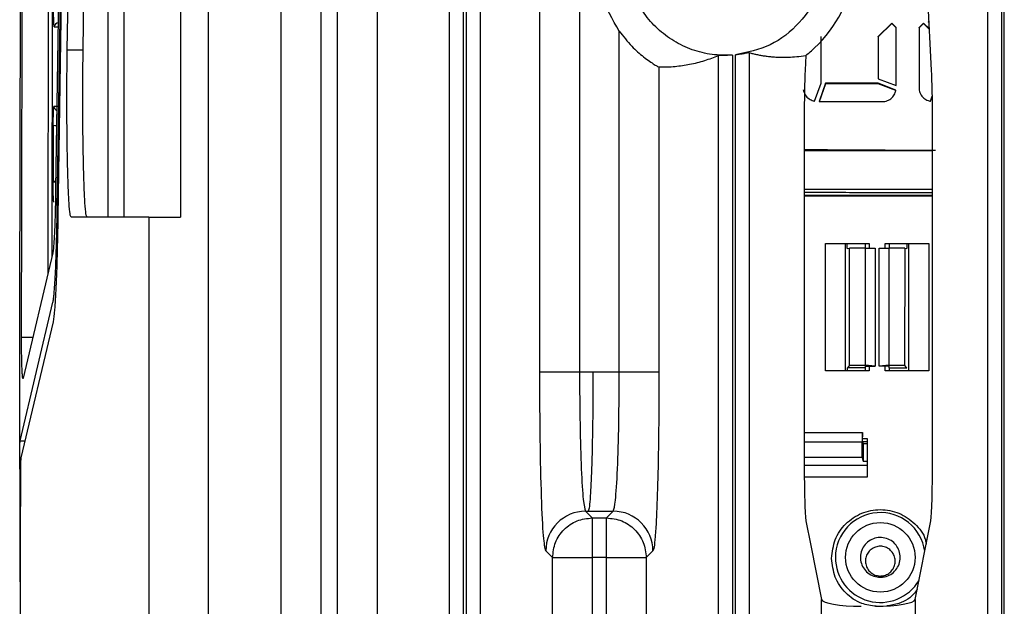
# Model space of a CAD drawing. Header units: millimetres. Extents: x -0.57 to 0.95, y -0.4 to 0.71.
# Tile 64 of 256: x -0.5748 to -0.5253, y 0.1947 to 0.2242. Entities that reach past the tile are written whole.
import ezdxf

# ---------------------------------------------------------------- set-up
doc = ezdxf.new("R2010")
doc.units = ezdxf.units.MM
doc.layers.add('FORMAT', color=7, linetype='Continuous')

msp = doc.modelspace()

# ---------------------------------------------------------------- linework, layer by layer
at = {"layer": 'FORMAT', "color": 7, "linetype": 'Continuous', "lineweight": 25}
for p, q in [((-0.572911, 0.21469), (-0.571075, 0.335026)), ((-0.571045, 0.334488), (-0.572879, 0.214289)), ((-0.571229, 0.331129), (-0.572991, 0.215691)), ((-0.526135, 0.305323), (-0.526135, 0.172315)), ((-0.525436, 0.305268), (-0.525436, 0.17237)), ((-0.525288, 0.172371), (-0.525288, 0.305267)), ((-0.546647, 0.290681), (-0.546647, 0.206466)), ((-0.553185, 0.193202), (-0.553185, 0.290618)), ((-0.552486, 0.193264), (-0.552486, 0.290406)), ((-0.552338, 0.193267), (-0.552338, 0.290373)), ((-0.551638, 0.290265), (-0.551638, 0.193233)), ((-0.548646, 0.206466), (-0.548646, 0.28933)), ((-0.570367, 0.256248), (-0.570367, 0.214248)), ((-0.569567, 0.256248), (-0.569567, 0.214248)), ((-0.566712, 0.256248), (-0.566712, 0.214248)), ((-0.565312, 0.122267), (-0.565312, 0.256267)), ((-0.556818, 0.256213), (-0.556818, 0.193396)), ((-0.558817, 0.190277), (-0.558817, 0.254404)), ((-0.559657, 0.253991), (-0.559657, 0.124542)), ((-0.561656, 0.125063), (-0.561656, 0.253471)), ((-0.572409, 0.222652), (-0.571951, 0.252652)), ((-0.571609, 0.222652), (-0.571151, 0.252652)), ((-0.528943, 0.221637), (-0.529128, 0.225341)), ((-0.573061, 0.223809), (-0.572867, 0.223809)), ((-0.530947, 0.224006), (-0.531633, 0.223333)), ((-0.530947, 0.223984), (-0.531633, 0.22331)), ((-0.530719, 0.223783), (-0.530947, 0.224006)), ((-0.530947, 0.223984), (-0.530947, 0.224006)), ((-0.530719, 0.22376), (-0.530947, 0.223984)), ((-0.529347, 0.224007), (-0.529576, 0.223784)), ((-0.529347, 0.223985), (-0.529576, 0.223761)), ((-0.529047, 0.223712), (-0.529347, 0.224007)), ((-0.529347, 0.223985), (-0.529347, 0.224007)), ((-0.529045, 0.223688), (-0.529347, 0.223985)), ((-0.529066, 0.224109), (-0.52911, 0.224064)), ((-0.52911, 0.224064), (-0.529062, 0.224015)), ((-0.529065, 0.224087), (-0.529099, 0.224053)), ((-0.544652, 0.206466), (-0.544652, 0.223603)), ((-0.53449, 0.220979), (-0.53449, 0.223337)), ((-0.531633, 0.223333), (-0.531633, 0.221199)), ((-0.531633, 0.22331), (-0.531633, 0.223333)), ((-0.531633, 0.22331), (-0.531633, 0.221199)), ((-0.530719, 0.220862), (-0.530719, 0.223783)), ((-0.529576, 0.223784), (-0.529576, 0.220638)), ((-0.529576, 0.223761), (-0.529576, 0.223784)), ((-0.529576, 0.223761), (-0.529576, 0.220615)), ((-0.572409, 0.222652), (-0.571609, 0.222652)), ((-0.53966, 0.123206), (-0.53966, 0.222381)), ((-0.538961, 0.222393), (-0.538961, 0.123264)), ((-0.538813, 0.123267), (-0.538813, 0.222406)), ((-0.538113, 0.222515), (-0.538113, 0.123229)), ((-0.535269, 0.222377), (-0.535306, 0.221637)), ((-0.542653, 0.221797), (-0.542653, 0.206466)), ((-0.534833, 0.22008), (-0.53449, 0.220979)), ((-0.534274, 0.220979), (-0.534604, 0.220064)), ((-0.534274, 0.220956), (-0.534604, 0.220041)), ((-0.531633, 0.220977), (-0.534274, 0.220979)), ((-0.534274, 0.220956), (-0.534274, 0.220979)), ((-0.531633, 0.220954), (-0.534274, 0.220956)), ((-0.531633, 0.221199), (-0.530719, 0.220862)), ((-0.530735, 0.220633), (-0.531633, 0.220977)), ((-0.531633, 0.220954), (-0.531633, 0.220977)), ((-0.530735, 0.22061), (-0.531633, 0.220954)), ((-0.534604, 0.220064), (-0.531295, 0.220062)), ((-0.529004, 0.220076), (-0.528909, 0.220326)), ((-0.572795, 0.219809), (-0.573076, 0.219809)), ((-0.53535, 0.219179), (-0.53535, 0.201937)), ((-0.528899, 0.201937), (-0.528899, 0.219179)), ((-0.53535, 0.217596), (-0.528899, 0.217596)), ((-0.573117, 0.216009), (-0.573117, 0.216068)), ((-0.572986, 0.216009), (-0.573117, 0.216009)), ((-0.528899, 0.215637), (-0.53535, 0.215637)), ((-0.528899, 0.215333), (-0.53535, 0.215333)), ((-0.53535, 0.215324), (-0.528899, 0.215324)), ((-0.572911, 0.21469), (-0.572873, 0.21469)), ((-0.568312, 0.214248), (-0.572217, 0.214248)), ((-0.568312, 0.214248), (-0.568312, -0.027211)), ((-0.568312, 0.214248), (-0.566712, 0.214248)), ((-0.534284, 0.206525), (-0.534284, 0.212924)), ((-0.534284, 0.212924), (-0.532084, 0.212924)), ((-0.533182, 0.212672), (-0.533182, 0.212924)), ((-0.532284, 0.212924), (-0.532284, 0.212698)), ((-0.532284, 0.212924), (-0.532284, 0.212698)), ((-0.532084, 0.212924), (-0.532084, 0.212695)), ((-0.531284, 0.212924), (-0.529084, 0.212924)), ((-0.531284, 0.212695), (-0.531284, 0.212924)), ((-0.531284, 0.212695), (-0.531284, 0.212924)), ((-0.531084, 0.212924), (-0.531084, 0.212698)), ((-0.530188, 0.212924), (-0.530188, 0.212672)), ((-0.530084, 0.206525), (-0.530084, 0.212924)), ((-0.529084, 0.212924), (-0.529084, 0.206525)), ((-0.573139, 0.212452), (-0.574626, 0.206162)), ((-0.533182, 0.212672), (-0.533078, 0.212698)), ((-0.533072, 0.206803), (-0.533078, 0.212698)), ((-0.532284, 0.212698), (-0.533078, 0.212698)), ((-0.532284, 0.212698), (-0.532284, 0.206803)), ((-0.532284, 0.212698), (-0.531784, 0.212689)), ((-0.531784, 0.212689), (-0.531784, 0.20676)), ((-0.531584, 0.212689), (-0.531084, 0.212698)), ((-0.531584, 0.20676), (-0.531584, 0.212689)), ((-0.531084, 0.206803), (-0.531084, 0.212698)), ((-0.530293, 0.212698), (-0.531084, 0.212698)), ((-0.530293, 0.212698), (-0.530299, 0.206803)), ((-0.530293, 0.212698), (-0.530188, 0.212672)), ((-0.574776, 0.203), (-0.573126, 0.209978)), ((-0.573121, 0.208989), (-0.574737, 0.202158)), ((-0.574705, 0.20822), (-0.574139, 0.20822)), ((-0.546647, 0.206466), (-0.548646, 0.206466)), ((-0.545972, 0.206466), (-0.546647, 0.206466)), ((-0.544652, 0.206466), (-0.545972, 0.206466)), ((-0.542653, 0.206466), (-0.544652, 0.206466)), ((-0.532084, 0.206525), (-0.534284, 0.206525)), ((-0.533072, 0.206803), (-0.533176, 0.206672)), ((-0.533176, 0.206525), (-0.533176, 0.206672)), ((-0.532284, 0.206672), (-0.533176, 0.206672)), ((-0.533072, 0.206803), (-0.532284, 0.206803)), ((-0.531784, 0.20676), (-0.532284, 0.206803)), ((-0.532284, 0.20676), (-0.531784, 0.20676)), ((-0.532284, 0.20676), (-0.532284, 0.206672)), ((-0.532284, 0.20676), (-0.532284, 0.206525)), ((-0.532284, 0.206672), (-0.532284, 0.206525)), ((-0.532084, 0.20676), (-0.532084, 0.206525)), ((-0.531084, 0.206803), (-0.531584, 0.20676)), ((-0.531084, 0.20676), (-0.531584, 0.20676)), ((-0.531284, 0.206525), (-0.531284, 0.20676)), ((-0.531284, 0.206525), (-0.531284, 0.20676)), ((-0.529084, 0.206525), (-0.531284, 0.206525)), ((-0.531084, 0.206803), (-0.530299, 0.206803)), ((-0.531084, 0.206672), (-0.531084, 0.20676)), ((-0.531084, 0.206672), (-0.530194, 0.206672)), ((-0.531084, 0.206672), (-0.531084, 0.206525)), ((-0.530194, 0.206672), (-0.530299, 0.206803)), ((-0.574776, 0.203), (-0.574538, 0.203)), ((-0.53535, 0.203425), (-0.532419, 0.203425)), ((-0.532419, 0.203425), (-0.532436, 0.202951)), ((-0.532419, 0.202925), (-0.532419, 0.203425)), ((-0.532419, 0.203125), (-0.532184, 0.203125)), ((-0.532184, 0.203125), (-0.532184, 0.201175)), ((-0.53535, 0.202951), (-0.532436, 0.202951)), ((-0.532436, 0.202169), (-0.532436, 0.202951)), ((-0.532419, 0.202978), (-0.532184, 0.202978)), ((-0.532419, 0.202925), (-0.532384, 0.202873)), ((-0.532384, 0.202873), (-0.532384, 0.201985)), ((-0.532384, 0.202873), (-0.532184, 0.202873)), ((-0.532436, 0.202169), (-0.53535, 0.202165)), ((-0.532436, 0.202169), (-0.532384, 0.201985)), ((-0.532384, 0.201985), (-0.532184, 0.201985)), ((-0.532184, 0.201175), (-0.535347, 0.201175)), ((-0.546344, 0.19947), (-0.546208, 0.19947)), ((-0.546344, 0.19947), (-0.546007, 0.199133)), ((-0.546208, 0.19947), (-0.544955, 0.19947)), ((-0.546007, 0.199133), (-0.545292, 0.199133)), ((-0.546007, 0.199133), (-0.546007, 0.197134)), ((-0.545292, 0.199133), (-0.544955, 0.19947)), ((-0.545292, 0.197134), (-0.545292, 0.199133)), ((-0.535264, 0.198983), (-0.535019, 0.197745)), ((-0.529768, 0.195029), (-0.528985, 0.198983)), ((-0.535019, 0.197745), (-0.534481, 0.195029)), ((-0.548006, 0.197134), (-0.548342, 0.197471)), ((-0.548006, 0.193565), (-0.548006, 0.197134)), ((-0.548006, 0.197134), (-0.546007, 0.197134)), ((-0.545292, 0.197134), (-0.546007, 0.197134)), ((-0.546007, 0.197134), (-0.546007, 0.190879)), ((-0.545292, 0.197134), (-0.543293, 0.197134)), ((-0.545292, 0.120355), (-0.545292, 0.197134)), ((-0.542956, 0.197471), (-0.543293, 0.197134)), ((-0.543293, 0.197134), (-0.543293, 0.123418)), ((-0.534481, 0.123545), (-0.534481, 0.195029)), ((-0.529768, 0.195029), (-0.529768, 0.172544))]:
    msp.add_line(p, q, dxfattribs=at)
msp.add_circle((-0.531522, 0.197149), 0.0017499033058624, dxfattribs=at)
for centre, radius, start, end in [((-0.572861, 0.223809), 0.0001999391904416, 90.017439, 180.01684), ((-0.572876, 0.219809), 0.0001999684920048, 179.985984, 254.14428), ((-0.57297, 0.219606), 0.0007439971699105, 259.07652, 272.131049), ((-0.572993, 0.21676), 0.0007024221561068, 259.825056, 270.64788), ((-0.546341, 0.197468), 0.0020016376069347, 90.081692, 179.918308), ((-0.544958, 0.197468), 0.002001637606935, 0.081692, 89.918308), ((-0.531522, 0.197142), 0.0022587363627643, 8.182935, 179.99581), ((-0.531522, 0.197142), 0.0022587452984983, 180.004398, 329.416346)]:
    msp.add_arc(centre, radius, start, end, dxfattribs=at)
for centre, major_axis, ratio, start_param, end_param in [((-0.539312, 0.227545), (0, 0.00656251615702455), 0.999689, 3.893848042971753, 4.582224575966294), ((-0.539312, 0.227545), (0, 0.00656251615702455), 0.999689, 3.805625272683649, 3.893848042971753), ((-0.535245, 0.219179), (0, 0.002999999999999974), 0.034921, 0.6108652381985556, 1.570796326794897), ((-0.529003, 0.219179), (0, 0.002999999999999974), 0.034921, 4.71238898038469, 5.67232006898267), ((-0.535245, 0.201937), (0, 0.003000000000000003), 0.034921, 1.570796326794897, 2.967059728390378), ((-0.529003, 0.201937), (0, 0.003000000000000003), 0.034921, 3.316125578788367, 4.71238898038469), ((-0.532482, 0.195042), (0.002000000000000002, 0), 0.176327, 3.176499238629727, 4.712388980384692), ((-0.531767, 0.195042), (0.002000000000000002, 0), 0.176327, 4.712388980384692, 6.248278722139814)]:
    msp.add_ellipse(centre, major_axis=major_axis, ratio=ratio, start_param=start_param, end_param=end_param, dxfattribs=at)
for points, knots in [([(-0.5747054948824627, 0.208220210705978), (-0.5747045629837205, 0.2088631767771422), (-0.5747026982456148, 0.2101497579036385), (-0.5746994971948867, 0.212080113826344), (-0.5746959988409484, 0.2140120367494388), (-0.5746921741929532, 0.2159454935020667), (-0.5746880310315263, 0.2178804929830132), (-0.5746835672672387, 0.219817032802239), (-0.5746787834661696, 0.2217551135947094), (-0.5746736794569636, 0.2236947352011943), (-0.5746682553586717, 0.2256358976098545), (-0.5746625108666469, 0.2275786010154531), (-0.5746529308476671, 0.2306502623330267), (-0.5746385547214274, 0.2348476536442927), (-0.5746179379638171, 0.2401656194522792), (-0.5745949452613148, 0.2454766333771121), (-0.5745718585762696, 0.2503035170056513), (-0.5745493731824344, 0.2546471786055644), (-0.5745280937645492, 0.2585085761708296), (-0.5745055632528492, 0.2623624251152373), (-0.5744817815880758, 0.2662087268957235), (-0.5744567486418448, 0.2700474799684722), (-0.5744304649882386, 0.2738786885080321), (-0.5744029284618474, 0.2777023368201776), (-0.5743741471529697, 0.2815184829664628), (-0.574344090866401, 0.2853269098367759), (-0.5743128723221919, 0.289128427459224), (-0.5742910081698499, 0.2916557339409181), (-0.5742800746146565, 0.2929195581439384)], [0, 0, 0, 0, 0.0225214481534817, 0.0450656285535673, 0.0676330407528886, 0.0902241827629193, 0.1128395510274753, 0.1354796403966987, 0.1581449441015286, 0.1808359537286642, 0.2035531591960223, 0.2262970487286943, 0.2490681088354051, 0.3114801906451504, 0.3738940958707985, 0.4363200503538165, 0.4987682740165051, 0.544393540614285, 0.5899950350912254, 0.6355767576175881, 0.6811427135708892, 0.726696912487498, 0.7722433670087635, 0.8177860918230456, 0.8633291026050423, 0.9088764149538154, 0.9544320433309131, 1, 1, 1, 1]), ([(-0.5729725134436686, 0.2929195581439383), (-0.5730295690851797, 0.2859669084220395), (-0.5731436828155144, 0.2720613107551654), (-0.5732661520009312, 0.2509127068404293), (-0.5733527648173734, 0.2306794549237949), (-0.5733785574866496, 0.217465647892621), (-0.5733904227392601, 0.211386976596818)], [0, 0, 0, 0, 0.2595334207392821, 0.5190779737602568, 0.7787642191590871, 1, 1, 1, 1]), ([(-0.5727726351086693, 0.2928709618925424), (-0.57282967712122, 0.2859242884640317), (-0.5729438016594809, 0.2720260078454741), (-0.573066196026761, 0.2508882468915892), (-0.5731518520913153, 0.2309491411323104), (-0.5731771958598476, 0.2180293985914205), (-0.573188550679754, 0.2122409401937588)], [0, 0, 0, 0, 0.2621860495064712, 0.524558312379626, 0.7869868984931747, 1, 1, 1, 1]), ([(-0.5747807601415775, 0.2152712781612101), (-0.5747793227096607, 0.2159687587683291), (-0.5747764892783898, 0.217343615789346), (-0.5747718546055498, 0.2193749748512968), (-0.5747670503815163, 0.2213454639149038), (-0.5747620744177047, 0.2232550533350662), (-0.5747569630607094, 0.2251037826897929), (-0.5747517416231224, 0.2268916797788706), (-0.5747464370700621, 0.2286187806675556), (-0.574741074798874, 0.2302851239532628), (-0.5747356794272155, 0.2318907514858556), (-0.5747302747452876, 0.2334357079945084), (-0.5747248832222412, 0.2349200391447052), (-0.5747195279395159, 0.236343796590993), (-0.5747142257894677, 0.2377070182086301), (-0.5747090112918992, 0.2390097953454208), (-0.5747054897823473, 0.2398579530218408), (-0.574703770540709, 0.2402720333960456)], [0, 0, 0, 0, 0.0835128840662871, 0.1646185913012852, 0.2433173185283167, 0.319609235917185, 0.3934944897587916, 0.4649732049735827, 0.5340454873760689, 0.6007114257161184, 0.6649710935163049, 0.7268245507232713, 0.7862718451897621, 0.8433130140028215, 0.8979480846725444, 0.9501770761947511, 1, 1, 1, 1]), ([(-0.5730608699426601, 0.2238092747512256), (-0.5730619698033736, 0.2238101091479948), (-0.5730641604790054, 0.2238117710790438), (-0.573067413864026, 0.2238254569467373), (-0.573070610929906, 0.223847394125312), (-0.5730749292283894, 0.2238898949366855), (-0.5730801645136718, 0.2239671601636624), (-0.5730857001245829, 0.2240971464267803), (-0.5730902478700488, 0.22425594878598), (-0.5730934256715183, 0.2244336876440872), (-0.5730954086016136, 0.2246204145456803), (-0.5730956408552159, 0.2247460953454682), (-0.5730957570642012, 0.2248089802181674)], [0, 0, 0, 0, 0.0602749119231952, 0.120054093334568, 0.179875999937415, 0.2402779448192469, 0.3700885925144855, 0.5002277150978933, 0.6300074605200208, 0.76011567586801, 0.8799729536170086, 1, 1, 1, 1]), ([(-0.5446517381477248, 0.2236029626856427), (-0.5444465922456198, 0.2233390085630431), (-0.5440668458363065, 0.2228504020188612), (-0.5435094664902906, 0.2223614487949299), (-0.5431250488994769, 0.2220771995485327), (-0.5428769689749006, 0.2219165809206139), (-0.5427005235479, 0.2218154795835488), (-0.5426687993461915, 0.221802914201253), (-0.5426529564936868, 0.2217966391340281)], [0, 0, 0, 0, 0.2695756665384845, 0.4990126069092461, 0.6268892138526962, 0.7497750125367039, 0.8750393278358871, 1, 1, 1, 1]), ([(-0.572216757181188, 0.2142483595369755), (-0.5722337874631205, 0.2142829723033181), (-0.5722683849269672, 0.2143532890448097), (-0.5723174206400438, 0.2149191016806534), (-0.5723601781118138, 0.215791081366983), (-0.5723937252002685, 0.2169310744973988), (-0.5724167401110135, 0.2182684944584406), (-0.5724274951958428, 0.2197403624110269), (-0.572425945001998, 0.2212544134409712), (-0.5724143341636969, 0.2221909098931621), (-0.5724086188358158, 0.2226518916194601)], [0, 0, 0, 0, 0.123060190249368, 0.2500000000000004, 0.3769398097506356, 0.5000000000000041, 0.6230601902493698, 0.7499999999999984, 0.876939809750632, 1, 1, 1, 1]), ([(-0.5714167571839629, 0.2142483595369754), (-0.5714337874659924, 0.2142829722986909), (-0.5714683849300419, 0.214353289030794), (-0.5715174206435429, 0.2149191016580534), (-0.5715601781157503, 0.2157910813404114), (-0.5715937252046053, 0.2169310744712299), (-0.5716167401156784, 0.2182684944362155), (-0.5716274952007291, 0.2197403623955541), (-0.5716259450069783, 0.2212544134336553), (-0.571614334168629, 0.2221909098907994), (-0.571608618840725, 0.22265189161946)], [0, 0, 0, 0, 0.1230601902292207, 0.2500000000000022, 0.376939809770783, 0.5000000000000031, 0.6230601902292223, 0.7500000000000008, 0.8769398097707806, 1, 1, 1, 1]), ([(-0.542652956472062, 0.2217966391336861), (-0.5425144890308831, 0.2217966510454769), (-0.5422444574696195, 0.2217966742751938), (-0.5418497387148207, 0.2218241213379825), (-0.541475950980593, 0.2218683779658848), (-0.5411028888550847, 0.2219319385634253), (-0.5407296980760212, 0.2220152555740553), (-0.5403561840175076, 0.2221208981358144), (-0.540001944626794, 0.2222402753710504), (-0.5397721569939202, 0.2223352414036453), (-0.5396604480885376, 0.2223814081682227)], [0, 0, 0, 0, 0.138777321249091, 0.270635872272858, 0.3955759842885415, 0.5135979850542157, 0.6447802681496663, 0.769574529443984, 0.88798101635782, 0.9999999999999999, 0.9999999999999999, 0.9999999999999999, 0.9999999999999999]), ([(-0.5389608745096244, 0.2223933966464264), (-0.5390440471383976, 0.2223888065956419), (-0.5391737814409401, 0.2223816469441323), (-0.5393353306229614, 0.2223791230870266), (-0.5394815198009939, 0.2223791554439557), (-0.5396210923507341, 0.2223832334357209), (-0.5396473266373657, 0.2223820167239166), (-0.5396604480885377, 0.2223814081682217)], [0, 0, 0, 0, 0.2320625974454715, 0.3619758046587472, 0.5008819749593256, 0.7503590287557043, 0.9999999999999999, 0.9999999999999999, 0.9999999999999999, 0.9999999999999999]), ([(-0.5381132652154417, 0.2225147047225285), (-0.5381244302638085, 0.2225130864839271), (-0.5381419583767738, 0.2225105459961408), (-0.5382292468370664, 0.2224935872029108), (-0.53834853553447, 0.2224713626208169), (-0.538544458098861, 0.2224367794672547), (-0.5387233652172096, 0.2224162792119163), (-0.538812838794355, 0.2224060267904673)], [0, 0, 0, 0, 0.2291056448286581, 0.359675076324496, 0.500785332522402, 0.7503368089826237, 1, 1, 1, 1]), ([(-0.5381132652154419, 0.2225147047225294), (-0.5380532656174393, 0.2224991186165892), (-0.5379312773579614, 0.2224674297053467), (-0.5377453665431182, 0.2224262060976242), (-0.5375534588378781, 0.2223890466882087), (-0.5373555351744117, 0.2223569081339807), (-0.5371515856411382, 0.2223300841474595), (-0.5369416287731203, 0.222309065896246), (-0.5367346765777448, 0.2222949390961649), (-0.536469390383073, 0.2222847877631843), (-0.5361359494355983, 0.2222864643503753), (-0.5357145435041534, 0.2223117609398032), (-0.5354213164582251, 0.222354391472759), (-0.53526865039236, 0.222376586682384)], [0, 0, 0, 0, 0.0632886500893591, 0.1286753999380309, 0.1961603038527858, 0.2657434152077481, 0.3374247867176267, 0.4112044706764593, 0.4870825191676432, 0.5555969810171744, 0.6909746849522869, 0.8391087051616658, 1, 1, 1, 1]), ([(-0.5354043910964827, 0.220642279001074), (-0.5353753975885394, 0.2205557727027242), (-0.5353171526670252, 0.2203819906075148), (-0.5351255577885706, 0.2201921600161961), (-0.5349494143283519, 0.2201133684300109), (-0.5348534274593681, 0.2200862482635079), (-0.5348329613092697, 0.220080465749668)], [0, 0, 0, 0, 0.3211667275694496, 0.6451903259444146, 0.9243481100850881, 1, 1, 1, 1]), ([(-0.5312954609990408, 0.2200615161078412), (-0.5312100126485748, 0.2200900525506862), (-0.5310383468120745, 0.2201473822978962), (-0.5308499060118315, 0.2203357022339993), (-0.5307689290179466, 0.2205118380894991), (-0.5307413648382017, 0.2206096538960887), (-0.5307347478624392, 0.2206331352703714)], [0, 0, 0, 0, 0.3174334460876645, 0.6377241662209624, 0.9130331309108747, 0.9999999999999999, 0.9999999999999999, 0.9999999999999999, 0.9999999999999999]), ([(-0.5295758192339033, 0.220637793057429), (-0.5295468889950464, 0.2205514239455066), (-0.5294887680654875, 0.2203779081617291), (-0.5292974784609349, 0.2201881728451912), (-0.5291212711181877, 0.2201091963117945), (-0.5290251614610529, 0.2200820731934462), (-0.5290043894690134, 0.2200762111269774)], [0, 0, 0, 0, 0.3209816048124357, 0.6448529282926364, 0.9232427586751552, 1, 1, 1, 1]), ([(-0.5731111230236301, 0.2188752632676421), (-0.5731110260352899, 0.2189054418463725), (-0.5731108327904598, 0.2189655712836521), (-0.5731101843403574, 0.2190542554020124), (-0.5731092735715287, 0.2191410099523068), (-0.5731076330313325, 0.2192572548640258), (-0.5731048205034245, 0.2193969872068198), (-0.5731002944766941, 0.2195437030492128), (-0.5730948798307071, 0.2196636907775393), (-0.5730888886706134, 0.2197476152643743), (-0.5730826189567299, 0.2198000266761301), (-0.5730784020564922, 0.2198061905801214), (-0.5730762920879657, 0.2198092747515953)], [0, 0, 0, 0, 0.060428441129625, 0.1204009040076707, 0.1804173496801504, 0.2409766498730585, 0.3703216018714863, 0.5000262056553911, 0.6294009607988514, 0.7591346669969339, 0.8794806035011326, 1, 1, 1, 1]), ([(-0.5287422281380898, 0.2175957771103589), (-0.530429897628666, 0.217604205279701), (-0.5326385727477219, 0.2176152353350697), (-0.5348326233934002, 0.2176287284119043), (-0.5353501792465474, 0.2176319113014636)], [0, 0, 0, 0, 0.7641094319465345, 0.9999999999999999, 0.9999999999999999, 0.9999999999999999, 0.9999999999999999]), ([(-0.5730824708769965, 0.2150092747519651), (-0.57308357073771, 0.2150101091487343), (-0.5730857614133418, 0.2150117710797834), (-0.5730890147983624, 0.2150254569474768), (-0.5730922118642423, 0.2150473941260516), (-0.5730965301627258, 0.215089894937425), (-0.5731017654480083, 0.2151671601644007), (-0.5731073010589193, 0.2152971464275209), (-0.573111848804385, 0.2154559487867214), (-0.5731150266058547, 0.2156336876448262), (-0.5731170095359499, 0.2158204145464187), (-0.5731172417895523, 0.2159460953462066), (-0.5731173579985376, 0.2160089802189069)], [0, 0, 0, 0, 0.0602749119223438, 0.1200540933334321, 0.1798759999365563, 0.2402779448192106, 0.3700885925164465, 0.5002277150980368, 0.6300074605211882, 0.7601156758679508, 0.8799729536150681, 1, 1, 1, 1]), ([(-0.5729908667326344, 0.2156905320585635), (-0.5729919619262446, 0.2156210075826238), (-0.5729941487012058, 0.2154821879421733), (-0.5729978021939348, 0.2152793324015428), (-0.5730017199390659, 0.2150810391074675), (-0.5730059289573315, 0.2148876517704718), (-0.5730104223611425, 0.2146990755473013), (-0.5730185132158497, 0.2143879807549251), (-0.5730312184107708, 0.2139766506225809), (-0.5730498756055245, 0.2135114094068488), (-0.5730704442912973, 0.2131175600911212), (-0.573090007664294, 0.2128403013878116), (-0.5731076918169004, 0.2126533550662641), (-0.5731230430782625, 0.212528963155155), (-0.5731335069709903, 0.2124774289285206), (-0.5731387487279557, 0.2124516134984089)], [0, 0, 0, 0, 0.0410976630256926, 0.0820597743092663, 0.1229570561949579, 0.1638605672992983, 0.2048413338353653, 0.2459699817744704, 0.3729107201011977, 0.4999577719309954, 0.6269179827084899, 0.7539831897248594, 0.8360601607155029, 0.9178763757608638, 1, 1, 1, 1]), ([(-0.5288985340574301, 0.215474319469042), (-0.530033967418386, 0.2154748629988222), (-0.5321901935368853, 0.2154758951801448), (-0.5343348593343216, 0.2154836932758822), (-0.5353501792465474, 0.2154873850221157)], [0, 0, 0, 0, 0.5265836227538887, 1, 1, 1, 1]), ([(-0.57478651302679, 0.202901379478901), (-0.574790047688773, 0.2049641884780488), (-0.5747915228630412, 0.2070265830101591), (-0.5747888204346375, 0.2111500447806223), (-0.5747849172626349, 0.2132111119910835), (-0.5747807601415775, 0.2152712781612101)], [0, 0, 0, 0, 0.5, 0.5, 1, 1, 1, 1]), ([(-0.5731260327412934, 0.2099784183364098), (-0.5731227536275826, 0.2099932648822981), (-0.5731162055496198, 0.2100229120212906), (-0.5731064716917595, 0.2100799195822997), (-0.5730968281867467, 0.2101460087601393), (-0.5730872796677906, 0.2102220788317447), (-0.5730778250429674, 0.2103078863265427), (-0.5730684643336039, 0.2104035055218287), (-0.5730511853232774, 0.2106000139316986), (-0.5730266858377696, 0.2109468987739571), (-0.5729967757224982, 0.2115196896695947), (-0.5729696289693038, 0.2121964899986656), (-0.5729498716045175, 0.2128362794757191), (-0.5729359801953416, 0.2133815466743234), (-0.5729266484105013, 0.2138014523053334), (-0.5729181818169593, 0.2142364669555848), (-0.5729133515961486, 0.2145383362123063), (-0.5729109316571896, 0.2146895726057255)], [0, 0, 0, 0, 0.0352567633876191, 0.0704044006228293, 0.1054873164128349, 0.1405501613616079, 0.1756376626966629, 0.2107944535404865, 0.2460649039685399, 0.373044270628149, 0.5000812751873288, 0.6270425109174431, 0.7540600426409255, 0.8156556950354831, 0.8770177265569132, 0.9383859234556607, 1, 1, 1, 1]), ([(-0.5728789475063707, 0.2142889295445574), (-0.5728913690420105, 0.2136160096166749), (-0.5729162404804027, 0.2122686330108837), (-0.5729745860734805, 0.210682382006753), (-0.5730433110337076, 0.2094884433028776), (-0.5730951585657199, 0.2091552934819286), (-0.5731210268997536, 0.2089890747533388)], [0, 0, 0, 0, 0.2498514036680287, 0.5002733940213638, 0.7506709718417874, 1, 1, 1, 1]), ([(-0.5332834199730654, 0.2129242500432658), (-0.5332835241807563, 0.2122040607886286), (-0.5332838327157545, 0.2100717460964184), (-0.5332835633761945, 0.2079379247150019), (-0.5332833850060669, 0.206524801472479)], [0, 0, 0, 0, 0.3377499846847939, 1, 1, 1, 1]), ([(-0.5746255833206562, 0.2061619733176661), (-0.574627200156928, 0.206156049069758), (-0.5746304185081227, 0.2061442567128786), (-0.5746352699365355, 0.2061387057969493), (-0.5746400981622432, 0.2061422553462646), (-0.5746449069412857, 0.2061557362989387), (-0.5746496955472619, 0.2061789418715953), (-0.5746580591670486, 0.2062367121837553), (-0.5746696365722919, 0.2063696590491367), (-0.5746828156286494, 0.2066400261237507), (-0.5746936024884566, 0.2069869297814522), (-0.5747002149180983, 0.2073436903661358), (-0.5747038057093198, 0.2076668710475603), (-0.5747055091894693, 0.2079418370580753), (-0.5747054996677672, 0.2081271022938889), (-0.5747054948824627, 0.208220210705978)], [0, 0, 0, 0, 0.0399149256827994, 0.0794516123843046, 0.1188019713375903, 0.1581606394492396, 0.1977221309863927, 0.2376779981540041, 0.3688577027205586, 0.5001723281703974, 0.6313184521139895, 0.7625977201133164, 0.841960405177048, 0.9205743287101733, 1, 1, 1, 1]), ([(-0.5483424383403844, 0.1974710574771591), (-0.5483825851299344, 0.197641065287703), (-0.5484627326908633, 0.1979804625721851), (-0.5485625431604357, 0.2000742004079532), (-0.5486321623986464, 0.2030037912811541), (-0.548641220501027, 0.2053104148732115), (-0.5486457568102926, 0.2064655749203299)], [0, 0, 0, 0, 0.2504743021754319, 0.5000376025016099, 0.749618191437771, 1, 1, 1, 1]), ([(-0.5466469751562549, 0.2064655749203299), (-0.5466424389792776, 0.2055671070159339), (-0.5466333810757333, 0.203773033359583), (-0.5465637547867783, 0.2014945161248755), (-0.5464639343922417, 0.1998661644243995), (-0.5463838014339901, 0.1996021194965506), (-0.5463436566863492, 0.1994698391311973)], [0, 0, 0, 0, 0.2503409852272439, 0.4998844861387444, 0.7494537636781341, 1, 1, 1, 1]), ([(-0.5459722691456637, 0.2064655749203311), (-0.5459757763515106, 0.2055934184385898), (-0.5459829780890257, 0.2038025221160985), (-0.5460332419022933, 0.2016020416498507), (-0.5460961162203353, 0.2003037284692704), (-0.5461539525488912, 0.1996306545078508), (-0.5461893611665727, 0.1995256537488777), (-0.5462081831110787, 0.1994698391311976)], [0, 0, 0, 0, 0.2431227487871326, 0.4992310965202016, 0.7129693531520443, 0.8474248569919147, 1, 1, 1, 1]), ([(-0.5449550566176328, 0.1994698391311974), (-0.5449165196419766, 0.1995930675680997), (-0.5448364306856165, 0.1998491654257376), (-0.5447347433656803, 0.2014785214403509), (-0.5446653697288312, 0.2037990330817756), (-0.5446562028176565, 0.2055922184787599), (-0.5446517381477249, 0.206465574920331)], [0, 0, 0, 0, 0.2406648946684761, 0.5001586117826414, 0.7565562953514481, 1, 1, 1, 1]), ([(-0.5426529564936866, 0.2064655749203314), (-0.5426539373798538, 0.2059271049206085), (-0.5426559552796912, 0.2048193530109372), (-0.5426727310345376, 0.2031756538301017), (-0.5427004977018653, 0.2015922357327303), (-0.5427396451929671, 0.2001714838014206), (-0.5427878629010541, 0.1990015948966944), (-0.5428421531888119, 0.1981517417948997), (-0.542898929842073, 0.1976143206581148), (-0.5429375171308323, 0.1975179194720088), (-0.5429562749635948, 0.1974710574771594)], [0, 0, 0, 0, 0.1168566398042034, 0.2403999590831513, 0.368847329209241, 0.49990375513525, 0.6309761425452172, 0.7594676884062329, 0.8830738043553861, 0.9999999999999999, 0.9999999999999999, 0.9999999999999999, 0.9999999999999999]), ([(-0.5747995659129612, 0.2022267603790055), (-0.5747995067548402, 0.2022584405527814), (-0.5747993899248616, 0.2023210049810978), (-0.5747987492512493, 0.2024126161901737), (-0.5747977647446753, 0.2025004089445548), (-0.5747964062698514, 0.2025843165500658), (-0.5747946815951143, 0.2026642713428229), (-0.5747919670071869, 0.2027633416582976), (-0.5747879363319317, 0.20286947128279), (-0.5747821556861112, 0.2029614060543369), (-0.5747778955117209, 0.2029869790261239), (-0.574775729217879, 0.2029999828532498)], [0, 0, 0, 0, 0.0848098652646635, 0.167489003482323, 0.2491855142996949, 0.3310888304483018, 0.4143795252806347, 0.5001809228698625, 0.6675989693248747, 0.8309744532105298, 1, 1, 1, 1]), ([(-0.5747383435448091, 0.188267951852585), (-0.5747477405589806, 0.1905946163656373), (-0.574757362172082, 0.1929212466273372), (-0.5747738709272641, 0.1975743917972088), (-0.5747808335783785, 0.1999008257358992), (-0.5747853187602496, 0.2022267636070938)], [0, 0, 0, 0, 0.5, 0.5, 1, 1, 1, 1]), ([(-0.5747369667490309, 0.2021576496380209), (-0.5747408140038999, 0.2021300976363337), (-0.5747487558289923, 0.2020732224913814), (-0.5747585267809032, 0.2018442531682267), (-0.5747652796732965, 0.2015387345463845), (-0.574766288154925, 0.2013060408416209), (-0.5747667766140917, 0.2011933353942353)], [0, 0, 0, 0, 0.2422590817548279, 0.5000914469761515, 0.7578687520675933, 0.9999999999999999, 0.9999999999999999, 0.9999999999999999, 0.9999999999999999]), ([(-0.5353488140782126, 0.201791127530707), (-0.5349632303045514, 0.201790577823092), (-0.533911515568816, 0.2017890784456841), (-0.5328536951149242, 0.2017886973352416), (-0.5321836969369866, 0.2017884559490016)], [0, 0, 0, 0, 0.3666239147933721, 0.9999999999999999, 0.9999999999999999, 0.9999999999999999, 0.9999999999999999]), ([(-0.5747667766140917, 0.2011933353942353), (-0.5747717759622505, 0.1904474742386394), (-0.5747817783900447, 0.1689477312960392), (-0.5747391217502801, 0.1366874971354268), (-0.5746541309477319, 0.1044742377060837), (-0.5745229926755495, 0.0723665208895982), (-0.574346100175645, 0.0404613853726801), (-0.5741276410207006, 0.0087905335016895), (-0.5739446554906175, -0.0120621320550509), (-0.5738531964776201, -0.0224846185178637)], [0, 0, 0, 0, 0.1426739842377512, 0.2854544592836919, 0.4284718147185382, 0.5715262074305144, 0.714544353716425, 0.8573248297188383, 1, 1, 1, 1]), ([(-0.5339717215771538, 0.1970988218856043), (-0.5339348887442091, 0.1974194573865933), (-0.5338612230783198, 0.1980607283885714), (-0.5332947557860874, 0.1988761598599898), (-0.5324845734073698, 0.1994211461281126), (-0.531522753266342, 0.19961206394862), (-0.5305547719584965, 0.1994222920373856), (-0.5297630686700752, 0.1988715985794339), (-0.5292915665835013, 0.1982815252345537), (-0.5292273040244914, 0.1978931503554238), (-0.5292152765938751, 0.1978204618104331)], [0, 0, 0, 0, 0.1383076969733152, 0.2766153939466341, 0.4149230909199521, 0.5532307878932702, 0.6915384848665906, 0.8298461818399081, 0.9681538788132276, 1, 1, 1, 1]), ([(-0.5315217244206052, 0.1961487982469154), (-0.5316341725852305, 0.1961598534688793), (-0.5318590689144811, 0.1961819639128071), (-0.532158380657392, 0.1963543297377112), (-0.532385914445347, 0.1966081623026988), (-0.5325160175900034, 0.1969251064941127), (-0.5325340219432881, 0.1972666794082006), (-0.5324378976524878, 0.1975951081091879), (-0.5322384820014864, 0.1978731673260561), (-0.5319582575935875, 0.1980695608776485), (-0.5316288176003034, 0.1981621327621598), (-0.5312873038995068, 0.1981404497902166), (-0.530972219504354, 0.1980069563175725), (-0.5307190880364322, 0.1977767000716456), (-0.5305564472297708, 0.1974756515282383), (-0.5305026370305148, 0.1971377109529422), (-0.5305637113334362, 0.1968011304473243), (-0.5307328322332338, 0.196503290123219), (-0.5309907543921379, 0.1962798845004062), (-0.5312693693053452, 0.1961646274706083), (-0.5314515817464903, 0.1961531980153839), (-0.5315217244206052, 0.1961487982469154)], [0, 0, 0, 0, 0.0536887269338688, 0.1073774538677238, 0.1610661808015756, 0.2147549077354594, 0.2684436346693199, 0.3221323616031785, 0.3758210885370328, 0.4295098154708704, 0.483198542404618, 0.536887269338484, 0.5905759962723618, 0.6442647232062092, 0.6979534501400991, 0.751642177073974, 0.8053309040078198, 0.85901963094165, 0.9127083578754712, 0.9663970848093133, 1, 1, 1, 1]), ([(-0.5315217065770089, 0.1962114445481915), (-0.5315922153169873, 0.1962172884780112), (-0.5317467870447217, 0.1962300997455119), (-0.5319651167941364, 0.1963401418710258), (-0.5321456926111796, 0.1965209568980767), (-0.5322558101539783, 0.1967528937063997), (-0.5322829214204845, 0.1970076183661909), (-0.532224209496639, 0.197256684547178), (-0.5320865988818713, 0.1974719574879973), (-0.531885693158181, 0.1976295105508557), (-0.5316439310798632, 0.1977118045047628), (-0.5313882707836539, 0.197709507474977), (-0.5311474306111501, 0.1976225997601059), (-0.5309487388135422, 0.1974606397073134), (-0.5308148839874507, 0.1972419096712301), (-0.5307611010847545, 0.1969912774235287), (-0.5307933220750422, 0.1967373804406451), (-0.5309076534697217, 0.1965083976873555), (-0.5310909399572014, 0.1963317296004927), (-0.5313063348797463, 0.1962282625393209), (-0.5314558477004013, 0.1962165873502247), (-0.5315217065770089, 0.1962114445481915)], [0, 0, 0, 0, 0.04512717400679, 0.0989293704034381, 0.1527732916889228, 0.2065938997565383, 0.2603285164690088, 0.3139552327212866, 0.3675032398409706, 0.4210369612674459, 0.4746242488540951, 0.5283059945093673, 0.5820807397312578, 0.6359084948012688, 0.6897293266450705, 0.7434877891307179, 0.7971541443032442, 0.8507357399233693, 0.9042750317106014, 0.9578341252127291, 1, 1, 1, 1]), ([(-0.5317303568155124, 0.1946905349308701), (-0.5319791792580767, 0.1947214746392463), (-0.5325480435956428, 0.1947922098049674), (-0.5332937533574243, 0.1953287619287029), (-0.5338614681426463, 0.196135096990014), (-0.533934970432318, 0.1967775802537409), (-0.5339717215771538, 0.1970988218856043)], [0, 0, 0, 0, 0.2058173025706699, 0.470544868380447, 0.7352724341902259, 1, 1, 1, 1]), ([(-0.5296641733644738, 0.1955538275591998), (-0.5297040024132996, 0.1954900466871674), (-0.5299128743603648, 0.1951555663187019), (-0.5304695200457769, 0.1948159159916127), (-0.5309906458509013, 0.1947426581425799), (-0.5311965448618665, 0.194713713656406)], [0, 0, 0, 0, 0.1247437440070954, 0.6541825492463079, 1, 1, 1, 1])]:
    msp.add_open_spline(points, degree=3, knots=knots, dxfattribs=at)
for points in [[(-0.5389608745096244, 0.2223933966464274), (-0.5393033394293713, 0.2223896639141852), (-0.539988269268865, 0.2223821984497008), (-0.5409912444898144, 0.2226366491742), (-0.5419227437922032, 0.223075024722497), (-0.5427450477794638, 0.2236979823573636), (-0.543423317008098, 0.2244742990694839), (-0.5439292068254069, 0.2253727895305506), (-0.5442414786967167, 0.2263554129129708), (-0.5443470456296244, 0.2273810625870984), (-0.5442414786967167, 0.2284067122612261), (-0.5439292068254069, 0.2293893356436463), (-0.543423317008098, 0.2302878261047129), (-0.5427450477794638, 0.2310641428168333), (-0.5419227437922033, 0.2316871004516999), (-0.5409912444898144, 0.232125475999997), (-0.539988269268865, 0.2323799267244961), (-0.5393033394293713, 0.2323724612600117), (-0.5389608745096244, 0.2323687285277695)], [(-0.5446517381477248, 0.2236029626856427), (-0.5449908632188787, 0.2241860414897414), (-0.5456691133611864, 0.2253521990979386), (-0.5459451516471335, 0.2273810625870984), (-0.5456691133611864, 0.2294099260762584), (-0.5449908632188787, 0.2305760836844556), (-0.5446517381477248, 0.2311591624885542)], [(-0.5343118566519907, 0.2273810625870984), (-0.5343775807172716, 0.2267676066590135), (-0.5345090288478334, 0.2255406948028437), (-0.535528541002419, 0.2239582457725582), (-0.5370013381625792, 0.2227858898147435), (-0.5382090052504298, 0.2225326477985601), (-0.5388128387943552, 0.2224060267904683)], [(-0.57311112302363, 0.2188752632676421), (-0.573113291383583, 0.2179398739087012), (-0.5731153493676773, 0.2170042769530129), (-0.5731172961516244, 0.2160684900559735)], [(-0.5747853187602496, 0.2022267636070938), (-0.5747857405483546, 0.2024516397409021), (-0.5747861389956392, 0.2026765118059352), (-0.57478651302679, 0.202901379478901)], [(-0.5480056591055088, 0.1971342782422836), (-0.5479753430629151, 0.1973959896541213), (-0.5479147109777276, 0.1979194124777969), (-0.547452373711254, 0.1985797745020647), (-0.5467920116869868, 0.1990421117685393), (-0.5462685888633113, 0.1991027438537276), (-0.5460068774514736, 0.1991330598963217)], [(-0.5452918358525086, 0.1991330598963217), (-0.5450301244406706, 0.1991027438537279), (-0.5445067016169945, 0.1990421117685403), (-0.5438463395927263, 0.1985797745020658), (-0.543384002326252, 0.1979194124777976), (-0.5433233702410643, 0.1973959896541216), (-0.5432930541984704, 0.1971342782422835)]]:
    msp.add_open_spline(points, degree=3, dxfattribs=at)

doc.saveas('drawing.dxf')
